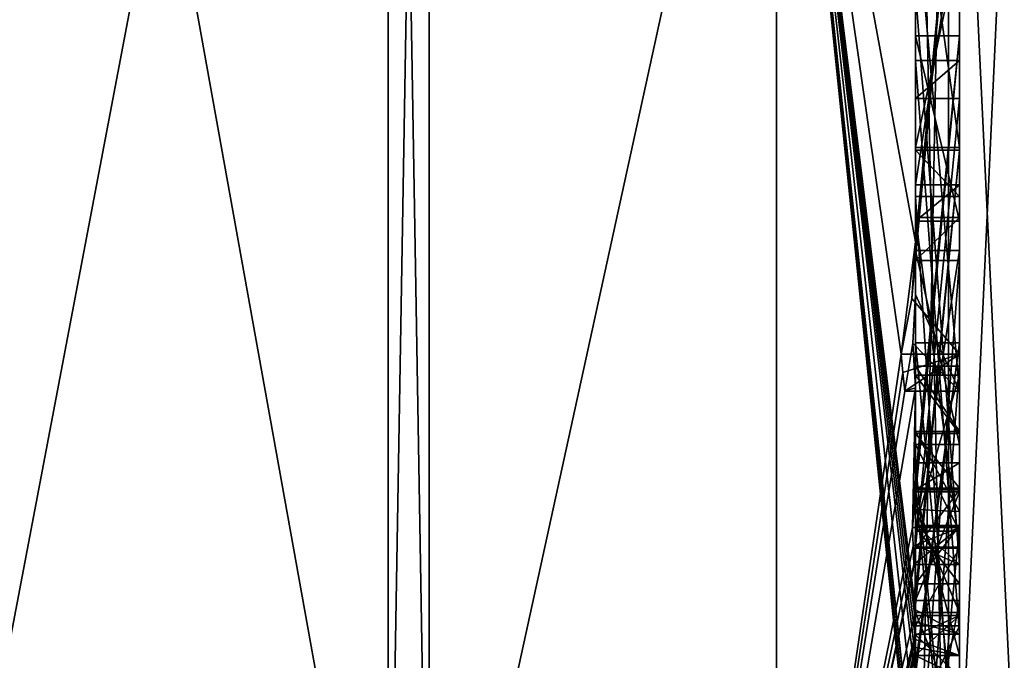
# Model space of a CAD drawing. Extents: x -23 to 470, y -2000 to 0.
# Tile 164 of 172: x 460.34 to 464.8, y -43.9 to -41. Entities that reach past the tile are written whole.
import ezdxf

# ---------------------------------------------------------------- set-up
doc = ezdxf.new("R2010")
doc.units = 0
doc.header["$LTSCALE"] = 64.024212
for name, color, linetype in [('1452', 7, 'CONTINUOUS'), ('1457', 7, 'CONTINUOUS'), ('1458', 7, 'CONTINUOUS'), ('1459', 7, 'CONTINUOUS'), ('1460', 7, 'CONTINUOUS'), ('1465', 7, 'CONTINUOUS'), ('1466', 7, 'CONTINUOUS'), ('1473', 7, 'CONTINUOUS'), ('1474', 7, 'CONTINUOUS'), ('1475', 7, 'CONTINUOUS'), ('1478', 7, 'CONTINUOUS'), ('1479', 7, 'CONTINUOUS'), ('1480', 7, 'CONTINUOUS'), ('1482', 7, 'CONTINUOUS'), ('1483', 7, 'CONTINUOUS'), ('1484', 7, 'CONTINUOUS'), ('1485', 7, 'CONTINUOUS'), ('1486', 7, 'CONTINUOUS'), ('1487', 7, 'CONTINUOUS'), ('1488', 7, 'CONTINUOUS'), ('1489', 7, 'CONTINUOUS'), ('1490', 7, 'CONTINUOUS'), ('1492', 7, 'CONTINUOUS'), ('1493', 7, 'CONTINUOUS'), ('1494', 7, 'CONTINUOUS'), ('1495', 7, 'CONTINUOUS'), ('1496', 7, 'CONTINUOUS'), ('1500', 7, 'CONTINUOUS'), ('1534', 7, 'CONTINUOUS'), ('1535', 7, 'CONTINUOUS'), ('1582', 7, 'CONTINUOUS'), ('1583', 7, 'CONTINUOUS'), ('1584', 7, 'CONTINUOUS'), ('1585', 7, 'CONTINUOUS'), ('1586', 7, 'CONTINUOUS'), ('1591', 7, 'CONTINUOUS'), ('1592', 7, 'CONTINUOUS'), ('1593', 7, 'CONTINUOUS'), ('1594', 7, 'CONTINUOUS'), ('1595', 7, 'CONTINUOUS'), ('1596', 7, 'CONTINUOUS'), ('1597', 7, 'CONTINUOUS'), ('1598', 7, 'CONTINUOUS'), ('1599', 7, 'CONTINUOUS'), ('1600', 7, 'CONTINUOUS'), ('1601', 7, 'CONTINUOUS'), ('1602', 7, 'CONTINUOUS'), ('1603', 7, 'CONTINUOUS'), ('1605', 7, 'CONTINUOUS'), ('1606', 7, 'CONTINUOUS'), ('1607', 7, 'CONTINUOUS'), ('1608', 7, 'CONTINUOUS'), ('1609', 7, 'CONTINUOUS'), ('1610', 7, 'CONTINUOUS'), ('1611', 7, 'CONTINUOUS'), ('1612', 7, 'CONTINUOUS')]:
    doc.layers.add(name, color=color, linetype=linetype)

msp = doc.modelspace()

# ---------------------------------------------------------------- linework, layer by layer
at = {"layer": '1452', "linetype": 'CONTINUOUS'}
for points in [[(464.4, -35.6608, 50.9321), (464.4, -42.0038, 46.5699), (464.4, -37.0392, 48.6813), (464.4, -35.6608, 50.9321)], [(464.4, -37.0392, 48.6813), (464.4, -42.0038, 46.5699), (464.4, -38.471, 47.7638), (464.4, -37.0392, 48.6813)], [(464.4, -41.1824, 22.8326), (464.4, -39.1573, 17.0074), (464.4, -38.471, 18.2362), (464.4, -41.1824, 22.8326)], [(464.4, -41.1824, 22.8326), (464.4, -38.471, 18.2362), (464.4, -46.0213, 31.3138), (464.4, -41.1824, 22.8326)], [(464.4, -43.9233, 38.4201), (464.4, -44.7004, 37.0741), (464.4, -38.471, 47.7638), (464.4, -43.9233, 38.4201)], [(464.4, -38.471, 47.7638), (464.4, -44.7004, 37.0741), (464.4, -46.0213, 34.6862), (464.4, -38.471, 47.7638)], [(464.4, -42.8623, 40.2577), (464.4, -43.9233, 38.4201), (464.4, -38.471, 47.7638), (464.4, -42.8623, 40.2577)], [(464.4, -42.5668, 40.7696), (464.4, -42.8623, 40.2577), (464.4, -38.471, 47.7638), (464.4, -42.5668, 40.7696)], [(464.4, -41.7982, 42.1008), (464.4, -42.5668, 40.7696), (464.4, -38.471, 47.7638), (464.4, -41.7982, 42.1008)], [(464.4, -41.5888, 42.4636), (464.4, -41.7982, 42.1008), (464.4, -38.471, 47.7638), (464.4, -41.5888, 42.4636)], [(464.4, -40.868, 43.712), (464.4, -41.5888, 42.4636), (464.4, -38.471, 47.7638), (464.4, -40.868, 43.712)], [(464.4, -42.0038, 46.5699), (464.4, -39.9144, 45.3636), (464.4, -38.471, 47.7638), (464.4, -42.0038, 46.5699)], [(464.4, -43.6713, 21.3956), (464.4, -39.1573, 17.0074), (464.4, -41.1824, 22.8326), (464.4, -43.6713, 21.3956)], [(464.4, -41.5757, 45.2204), (464.4, -40.6416, 44.1042), (464.4, -40.1409, 44.9714), (464.4, -41.5757, 45.2204)], [(464.4, -40.4525, 45.2864), (464.4, -42.2421, 46.3196), (464.4, -41.745, 45.5097), (464.4, -40.4525, 45.2864)], [(464.4, -43.2856, 45.1078), (464.4, -41.5888, 42.4636), (464.4, -40.868, 43.712), (464.4, -43.2856, 45.1078)], [(464.4, -41.0701, 44.2166), (464.4, -41.9098, 45.2243), (464.4, -42.6649, 45.8527), (464.4, -41.0701, 44.2166)], [(464.4, -43.0722, 45.3725), (464.4, -41.0701, 44.2166), (464.4, -42.6649, 45.8527), (464.4, -43.0722, 45.3725)], [(464.4, -41.3536, 23.129), (464.4, -41.1824, 22.8326), (464.4, -46.0213, 31.3138), (464.4, -41.3536, 23.129)], [(464.4, -43.3864, 21.9554), (464.4, -41.3536, 23.129), (464.4, -41.8936, 24.0644), (464.4, -43.3864, 21.9554)], [(464.4, -41.8936, 24.0644), (464.4, -41.3536, 23.129), (464.4, -46.0213, 31.3138), (464.4, -41.8936, 24.0644)], [(464.4, -43.5981, 44.7025), (464.4, -41.5888, 42.4636), (464.4, -43.4432, 44.9061), (464.4, -43.5981, 44.7025)], [(464.4, -43.4432, 44.9061), (464.4, -41.5888, 42.4636), (464.4, -43.2856, 45.1078), (464.4, -43.4432, 44.9061)], [(464.4, -41.745, 45.5097), (464.4, -42.2421, 46.3196), (464.4, -41.9098, 45.2243), (464.4, -41.745, 45.5097)], [(464.4, -44.8863, 42.752), (464.4, -42.5668, 40.7696), (464.4, -41.7982, 42.1008), (464.4, -44.8863, 42.752)], [(464.4, -42.0881, 24.4014), (464.4, -41.8936, 24.0644), (464.4, -46.0213, 31.3138), (464.4, -42.0881, 24.4014)], [(464.4, -41.9098, 45.2243), (464.4, -42.2421, 46.3196), (464.4, -42.6649, 45.8527), (464.4, -41.9098, 45.2243)], [(464.4, -42.9225, 43.4447), (464.4, -43.3148, 42.7653), (464.4, -42.0428, 42.4851), (464.4, -42.9225, 43.4447)], [(464.4, -44.6844, 22.9024), (464.4, -42.0881, 24.4014), (464.4, -42.8713, 25.1498), (464.4, -44.6844, 22.9024)], [(464.4, -42.8713, 25.1498), (464.4, -42.0881, 24.4014), (464.4, -42.608, 25.3018), (464.4, -42.8713, 25.1498)], [(464.4, -42.608, 25.3018), (464.4, -42.0881, 24.4014), (464.4, -46.0213, 31.3138), (464.4, -42.608, 25.3018)], [(464.4, -43.9214, 21.7412), (464.4, -42.4607, 23.7837), (464.4, -44.4993, 22.6066), (464.4, -43.9214, 21.7412)], [(464.4, -45.158, 42.2656), (464.4, -42.5668, 40.7696), (464.4, -45.024, 42.5097), (464.4, -45.158, 42.2656)], [(464.4, -45.024, 42.5097), (464.4, -42.5668, 40.7696), (464.4, -44.8863, 42.752), (464.4, -45.024, 42.5097)], [(464.4, -43.2894, 26.4821), (464.4, -42.608, 25.3018), (464.4, -46.0213, 31.3138), (464.4, -43.2894, 26.4821)], [(464.4, -43.2164, 39.8471), (464.4, -43.9233, 38.4201), (464.4, -42.8623, 40.2577), (464.4, -43.2164, 39.8471)], [(464.4, -43.1201, 25.5806), (464.4, -44.6844, 22.9024), (464.4, -42.8713, 25.1498), (464.4, -43.1201, 25.5806)], [(464.4, -43.0044, 40.6196), (464.4, -45.0759, 41.8156), (464.4, -43.1278, 40.406), (464.4, -43.0044, 40.6196)], [(464.4, -44.9428, 23.9538), (464.4, -44.6844, 22.9024), (464.4, -43.1201, 25.5806), (464.4, -44.9428, 23.9538)], [(464.4, -45.1915, 24.3847), (464.4, -44.9428, 23.9538), (464.4, -43.1201, 25.5806), (464.4, -45.1915, 24.3847)], [(464.4, -43.1278, 40.406), (464.4, -45.0759, 41.8156), (464.4, -43.3925, 40.1131), (464.4, -43.1278, 40.406)], [(464.4, -43.1358, 43.6833), (464.4, -43.8058, 44.4205), (464.4, -43.6281, 42.8308), (464.4, -43.1358, 43.6833)], [(464.4, -43.6825, 39.6419), (464.4, -43.9233, 38.4201), (464.4, -43.2164, 39.8471), (464.4, -43.6825, 39.6419)], [(464.4, -43.5527, 26.33), (464.4, -43.2894, 26.4821), (464.4, -46.0213, 31.3138), (464.4, -43.5527, 26.33)], [(464.4, -43.2944, 25.8826), (464.4, -43.5527, 26.33), (464.4, -45.3659, 24.6866), (464.4, -43.2944, 25.8826)], [(464.4, -43.3925, 40.1131), (464.4, -45.0759, 41.8156), (464.4, -43.7428, 39.9829), (464.4, -43.3925, 40.1131)], [(464.4, -45.3659, 24.6866), (464.4, -43.5527, 26.33), (464.4, -46.0213, 31.3138), (464.4, -45.3659, 24.6866)], [(464.4, -43.6281, 42.8308), (464.4, -43.8058, 44.4205), (464.4, -44.2671, 43.7532), (464.4, -43.6281, 42.8308)], [(464.4, -44.7017, 43.0683), (464.4, -43.6281, 42.8308), (464.4, -44.2671, 43.7532), (464.4, -44.7017, 43.0683)], [(464.4, -44.2139, 39.6461), (464.4, -43.9233, 38.4201), (464.4, -43.6825, 39.6419), (464.4, -44.2139, 39.6461)], [(464.4, -43.7428, 39.9829), (464.4, -45.0759, 41.8156), (464.4, -44.1618, 40.0093), (464.4, -43.7428, 39.9829)]]:
    msp.add_3dface(points, dxfattribs=at)
at = {"layer": '1457', "linetype": 'CONTINUOUS'}
for points in [[(462.1949, -45.7843, 45.921), (463.7698, -38.5797, 51.3246), (462.1949, -34.793, 53.9066), (462.1949, -45.7843, 45.921)], [(464.4, -42.0038, 46.5699), (464.4, -35.6608, 50.9321), (463.7698, -38.5797, 51.3246), (464.4, -42.0038, 46.5699)], [(463.7698, -46.3246, 43.5797), (463.7698, -38.5797, 51.3246), (462.1949, -45.7843, 45.921), (463.7698, -46.3246, 43.5797)], [(464.3341, -42.5125, 46.8636), (464.4, -42.0038, 46.5699), (463.7698, -38.5797, 51.3246), (464.3341, -42.5125, 46.8636)], [(463.7698, -46.3246, 43.5797), (464.3341, -42.5125, 46.8636), (463.7698, -38.5797, 51.3246), (463.7698, -46.3246, 43.5797)], [(464.3834, -42.2602, 46.718), (464.4, -42.0038, 46.5699), (464.3341, -42.5125, 46.8636), (464.3834, -42.2602, 46.718)], [(464.4, -42.6649, 45.8527), (464.4, -42.2421, 46.3196), (464.3877, -42.4626, 46.4469), (464.4, -42.6649, 45.8527)], [(464.3508, -42.6805, 46.5727), (464.4, -42.6649, 45.8527), (464.3877, -42.4626, 46.4469), (464.3508, -42.6805, 46.5727)], [(464.3429, -42.5961, 46.7189), (464.3341, -42.5125, 46.8636), (463.7698, -46.3246, 43.5797), (464.3429, -42.5961, 46.7189)], [(464.3508, -42.6805, 46.5727), (464.3429, -42.5961, 46.7189), (463.7698, -46.3246, 43.5797), (464.3508, -42.6805, 46.5727)], [(464.4, -42.6649, 45.8527), (464.3508, -42.6805, 46.5727), (463.7698, -46.3246, 43.5797), (464.4, -42.6649, 45.8527)], [(464.3867, -43.2981, 45.5029), (464.4, -42.6649, 45.8527), (463.7698, -46.3246, 43.5797), (464.3867, -43.2981, 45.5029)], [(464.4, -43.0722, 45.3725), (464.4, -42.6649, 45.8527), (464.3867, -43.2981, 45.5029), (464.4, -43.0722, 45.3725)], [(464.3967, -43.1853, 45.4378), (464.4, -43.0722, 45.3725), (464.3867, -43.2981, 45.5029), (464.3967, -43.1853, 45.4378)], [(464.3893, -43.3819, 45.3577), (464.3867, -43.2981, 45.5029), (463.7698, -46.3246, 43.5797), (464.3893, -43.3819, 45.3577)], [(464.4, -43.4432, 44.9061), (464.4, -43.2856, 45.1078), (464.3979, -43.376, 45.1599), (464.4, -43.4432, 44.9061)], [(464.3915, -43.4661, 45.212), (464.3893, -43.3819, 45.3577), (463.7698, -46.3246, 43.5797), (464.3915, -43.4661, 45.212)], [(464.3915, -43.4661, 45.212), (464.4, -43.4432, 44.9061), (464.3979, -43.376, 45.1599), (464.3915, -43.4661, 45.212)], [(464.4, -43.4432, 44.9061), (464.3915, -43.4661, 45.212), (463.7698, -46.3246, 43.5797), (464.4, -43.4432, 44.9061)], [(464.3958, -43.6968, 44.8124), (464.4, -43.4432, 44.9061), (463.7698, -46.3246, 43.5797), (464.3958, -43.6968, 44.8124)], [(464.3989, -43.6475, 44.7575), (464.4, -43.4432, 44.9061), (464.3958, -43.6968, 44.8124), (464.3989, -43.6475, 44.7575)], [(464.4, -43.5981, 44.7025), (464.4, -43.4432, 44.9061), (464.3989, -43.6475, 44.7575), (464.4, -43.5981, 44.7025)], [(464.3969, -43.787, 44.656), (464.3958, -43.6968, 44.8124), (463.7698, -46.3246, 43.5797), (464.3969, -43.787, 44.656)], [(464.3978, -43.8775, 44.4994), (464.3969, -43.787, 44.656), (463.7698, -46.3246, 43.5797), (464.3978, -43.8775, 44.4994)], [(464.4, -44.2671, 43.7532), (464.4, -43.8058, 44.4205), (463.7698, -46.3246, 43.5797), (464.4, -44.2671, 43.7532)], [(464.4, -43.8058, 44.4205), (464.3995, -43.8416, 44.46), (463.7698, -46.3246, 43.5797), (464.4, -43.8058, 44.4205)], [(464.3995, -43.8416, 44.46), (464.3978, -43.8775, 44.4994), (463.7698, -46.3246, 43.5797), (464.3995, -43.8416, 44.46)]]:
    msp.add_3dface(points, dxfattribs=at)
at = {"layer": '1458', "linetype": 'CONTINUOUS'}
for points in [[(462.1949, -34.793, 12.0934), (463.7698, -38.5797, 14.6754), (462.1949, -45.7843, 20.079), (462.1949, -34.793, 12.0934)], [(463.7698, -38.5797, 14.6754), (463.7698, -46.3246, 22.4203), (462.1949, -45.7843, 20.079), (463.7698, -38.5797, 14.6754)], [(464.4, -44.2162, 22.1702), (464.4, -44.4993, 22.6066), (463.7698, -38.5797, 14.6754), (464.4, -44.2162, 22.1702)], [(464.4, -44.2162, 22.1702), (463.7698, -38.5797, 14.6754), (464.3985, -43.974, 21.6677), (464.4, -44.2162, 22.1702)], [(464.4, -39.1573, 17.0074), (464.4, -43.6713, 21.3956), (463.7698, -38.5797, 14.6754), (464.4, -39.1573, 17.0074)], [(463.7698, -38.5797, 14.6754), (464.4, -43.6713, 21.3956), (464.3992, -43.7259, 21.3641), (463.7698, -38.5797, 14.6754)], [(463.7698, -38.5797, 14.6754), (464.4, -44.6844, 22.9024), (463.7698, -46.3246, 22.4203), (463.7698, -38.5797, 14.6754)], [(464.4, -44.6844, 22.9024), (463.7698, -38.5797, 14.6754), (464.4, -44.599, 22.7504), (464.4, -44.6844, 22.9024)], [(464.4, -44.599, 22.7504), (463.7698, -38.5797, 14.6754), (464.4, -44.5119, 22.5994), (464.4, -44.599, 22.7504)], [(464.4, -44.5119, 22.5994), (463.7698, -38.5797, 14.6754), (464.4, -44.4993, 22.6066), (464.4, -44.5119, 22.5994)], [(464.3985, -43.974, 21.6677), (463.7698, -38.5797, 14.6754), (464.3978, -43.8771, 21.5), (464.3985, -43.974, 21.6677)], [(464.3978, -43.8771, 21.5), (463.7698, -38.5797, 14.6754), (464.3969, -43.7805, 21.3326), (464.3978, -43.8771, 21.5)], [(464.3969, -43.7805, 21.3326), (463.7698, -38.5797, 14.6754), (464.3992, -43.7259, 21.3641), (464.3969, -43.7805, 21.3326)]]:
    msp.add_3dface(points, dxfattribs=at)
at = {"layer": '1459', "linetype": 'CONTINUOUS'}
for points in [[(460, -45.3483, 20.3954), (460, -34.6274, 12.6059), (462.0094, -45.7739, 20.0865), (460, -45.3483, 20.3954)], [(462.0094, -45.7739, 20.0865), (460, -34.6274, 12.6059), (462.0094, -34.789, 12.1055), (462.0094, -45.7739, 20.0865)]]:
    msp.add_3dface(points, dxfattribs=at)
at = {"layer": '1460', "linetype": 'CONTINUOUS'}
for points in [[(460, -34.6274, 53.3941), (460, -45.3483, 45.6046), (462.0094, -34.789, 53.8945), (460, -34.6274, 53.3941)], [(462.0094, -34.789, 53.8945), (460, -45.3483, 45.6046), (462.0094, -45.7739, 45.9135), (462.0094, -34.789, 53.8945)]]:
    msp.add_3dface(points, dxfattribs=at)
at = {"layer": '1465', "linetype": 'CONTINUOUS'}
for points in [[(462.1949, -34.793, 53.9066), (462.0094, -34.789, 53.8945), (462.0094, -45.7739, 45.9135), (462.1949, -34.793, 53.9066)], [(462.1949, -45.7843, 45.921), (462.1949, -34.793, 53.9066), (462.0094, -45.7739, 45.9135), (462.1949, -45.7843, 45.921)]]:
    msp.add_3dface(points, dxfattribs=at)
at = {"layer": '1466', "linetype": 'CONTINUOUS'}
for points in [[(462.1949, -34.793, 12.0934), (462.1949, -45.7843, 20.079), (462.0094, -34.789, 12.1055), (462.1949, -34.793, 12.0934)], [(462.1949, -45.7843, 20.079), (462.0094, -45.7739, 20.0865), (462.0094, -34.789, 12.1055), (462.1949, -45.7843, 20.079)]]:
    msp.add_3dface(points, dxfattribs=at)
at = {"layer": '1473', "linetype": 'CONTINUOUS'}
for points in [[(464.6, -43.7805, 21.3326), (464.6, -41.1824, 22.8326), (464.6, -41.3536, 23.129), (464.6, -43.7805, 21.3326)], [(464.6, -43.3864, 21.9554), (464.6, -43.7805, 21.3326), (464.6, -41.3536, 23.129), (464.6, -43.3864, 21.9554)], [(464.6, -42.4607, 23.7837), (464.6, -43.974, 21.6677), (464.6, -41.8936, 24.0644), (464.6, -42.4607, 23.7837)], [(464.6, -41.8936, 24.0644), (464.6, -43.974, 21.6677), (464.6, -43.3864, 21.9554), (464.6, -41.8936, 24.0644)], [(464.6, -42.0881, 24.4014), (464.6, -42.4607, 23.7837), (464.6, -41.8936, 24.0644), (464.6, -42.0881, 24.4014)], [(464.6, -44.5119, 22.5994), (464.6, -42.4607, 23.7837), (464.6, -42.0881, 24.4014), (464.6, -44.5119, 22.5994)], [(464.6, -44.6862, 22.9014), (464.6, -44.5119, 22.5994), (464.6, -42.0881, 24.4014), (464.6, -44.6862, 22.9014)], [(464.6, -42.608, 25.3018), (464.6, -43.2894, 26.4821), (464.6, -42.8713, 25.1498), (464.6, -42.608, 25.3018)], [(464.6, -42.8713, 25.1498), (464.6, -43.2894, 26.4821), (464.6, -43.1201, 25.5806), (464.6, -42.8713, 25.1498)], [(464.6, -43.2894, 26.4821), (464.6, -43.2944, 25.8826), (464.6, -43.1201, 25.5806), (464.6, -43.2894, 26.4821)], [(464.6, -43.1201, 25.5806), (464.6, -43.2944, 25.8826), (464.6, -45.1915, 24.3847), (464.6, -43.1201, 25.5806)], [(464.6, -43.5527, 26.33), (464.6, -43.2944, 25.8826), (464.6, -43.2894, 26.4821), (464.6, -43.5527, 26.33)], [(464.6, -43.2944, 25.8826), (464.6, -45.3659, 24.6866), (464.6, -45.1915, 24.3847), (464.6, -43.2944, 25.8826)], [(464.6, -43.974, 21.6677), (464.6, -43.7805, 21.3326), (464.6, -43.3864, 21.9554), (464.6, -43.974, 21.6677)]]:
    msp.add_3dface(points, dxfattribs=at)
at = {"layer": '1474', "linetype": 'CONTINUOUS'}
for points in [[(464.4, -43.1201, 25.5806), (464.4, -42.8713, 25.1498), (464.6, -43.1201, 25.5806), (464.4, -43.1201, 25.5806)], [(464.4, -42.8713, 25.1498), (464.6, -42.8713, 25.1498), (464.6, -43.1201, 25.5806), (464.4, -42.8713, 25.1498)]]:
    msp.add_3dface(points, dxfattribs=at)
at = {"layer": '1475', "linetype": 'CONTINUOUS'}
for points in [[(464.4, -45.1915, 24.3847), (464.4, -43.1201, 25.5806), (464.6, -45.1915, 24.3847), (464.4, -45.1915, 24.3847)], [(464.4, -43.1201, 25.5806), (464.6, -43.1201, 25.5806), (464.6, -45.1915, 24.3847), (464.4, -43.1201, 25.5806)]]:
    msp.add_3dface(points, dxfattribs=at)
at = {"layer": '1478', "linetype": 'CONTINUOUS'}
for points in [[(464.3978, -43.8771, 21.5), (464.3969, -43.7805, 21.3326), (464.6, -43.974, 21.6677), (464.3978, -43.8771, 21.5)], [(464.3969, -43.7805, 21.3326), (464.6, -43.7805, 21.3326), (464.6, -43.974, 21.6677), (464.3969, -43.7805, 21.3326)], [(464.3985, -43.974, 21.6677), (464.3978, -43.8771, 21.5), (464.6, -43.974, 21.6677), (464.3985, -43.974, 21.6677)]]:
    msp.add_3dface(points, dxfattribs=at)
at = {"layer": '1479', "linetype": 'CONTINUOUS'}
for points in [[(464.3996, -43.9477, 21.7045), (464.3985, -43.974, 21.6677), (464.6, -42.4607, 23.7837), (464.3996, -43.9477, 21.7045)], [(464.3985, -43.974, 21.6677), (464.6, -43.974, 21.6677), (464.6, -42.4607, 23.7837), (464.3985, -43.974, 21.6677)], [(464.4, -43.9214, 21.7412), (464.3996, -43.9477, 21.7045), (464.6, -42.4607, 23.7837), (464.4, -43.9214, 21.7412)], [(464.4, -42.4607, 23.7837), (464.4, -43.9214, 21.7412), (464.6, -42.4607, 23.7837), (464.4, -42.4607, 23.7837)]]:
    msp.add_3dface(points, dxfattribs=at)
at = {"layer": '1480', "linetype": 'CONTINUOUS'}
for points in [[(464.4, -44.4993, 22.6066), (464.4, -42.4607, 23.7837), (464.6, -44.5119, 22.5994), (464.4, -44.4993, 22.6066)], [(464.4, -42.4607, 23.7837), (464.6, -42.4607, 23.7837), (464.6, -44.5119, 22.5994), (464.4, -42.4607, 23.7837)]]:
    msp.add_3dface(points, dxfattribs=at)
at = {"layer": '1482', "linetype": 'CONTINUOUS'}
for points in [[(464.4, -42.0881, 24.4014), (464.4, -44.6844, 22.9024), (464.6, -42.0881, 24.4014), (464.4, -42.0881, 24.4014)], [(464.4, -44.6844, 22.9024), (464.6, -44.6862, 22.9014), (464.6, -42.0881, 24.4014), (464.4, -44.6844, 22.9024)]]:
    msp.add_3dface(points, dxfattribs=at)
at = {"layer": '1483', "linetype": 'CONTINUOUS'}
for points in [[(464.4, -41.8936, 24.0644), (464.4, -42.0881, 24.4014), (464.6, -41.8936, 24.0644), (464.4, -41.8936, 24.0644)], [(464.4, -42.0881, 24.4014), (464.6, -42.0881, 24.4014), (464.6, -41.8936, 24.0644), (464.4, -42.0881, 24.4014)]]:
    msp.add_3dface(points, dxfattribs=at)
at = {"layer": '1484', "linetype": 'CONTINUOUS'}
for points in [[(464.4, -43.3864, 21.9554), (464.4, -41.8936, 24.0644), (464.6, -43.3864, 21.9554), (464.4, -43.3864, 21.9554)], [(464.4, -41.8936, 24.0644), (464.6, -41.8936, 24.0644), (464.6, -43.3864, 21.9554), (464.4, -41.8936, 24.0644)]]:
    msp.add_3dface(points, dxfattribs=at)
at = {"layer": '1485', "linetype": 'CONTINUOUS'}
for points in [[(464.4, -41.3536, 23.129), (464.4, -43.3864, 21.9554), (464.6, -41.3536, 23.129), (464.4, -41.3536, 23.129)], [(464.4, -43.3864, 21.9554), (464.6, -43.3864, 21.9554), (464.6, -41.3536, 23.129), (464.4, -43.3864, 21.9554)]]:
    msp.add_3dface(points, dxfattribs=at)
at = {"layer": '1486', "linetype": 'CONTINUOUS'}
for points in [[(464.4, -41.1824, 22.8326), (464.4, -41.3536, 23.129), (464.6, -41.1824, 22.8326), (464.4, -41.1824, 22.8326)], [(464.6, -41.1824, 22.8326), (464.4, -41.3536, 23.129), (464.6, -41.3536, 23.129), (464.6, -41.1824, 22.8326)]]:
    msp.add_3dface(points, dxfattribs=at)
at = {"layer": '1487', "linetype": 'CONTINUOUS'}
for points in [[(464.4, -43.6713, 21.3956), (464.4, -41.1824, 22.8326), (464.6, -43.7805, 21.3326), (464.4, -43.6713, 21.3956)], [(464.4, -41.1824, 22.8326), (464.6, -41.1824, 22.8326), (464.6, -43.7805, 21.3326), (464.4, -41.1824, 22.8326)], [(464.3992, -43.7259, 21.3641), (464.4, -43.6713, 21.3956), (464.6, -43.7805, 21.3326), (464.3992, -43.7259, 21.3641)], [(464.3969, -43.7805, 21.3326), (464.3992, -43.7259, 21.3641), (464.6, -43.7805, 21.3326), (464.3969, -43.7805, 21.3326)]]:
    msp.add_3dface(points, dxfattribs=at)
at = {"layer": '1488', "linetype": 'CONTINUOUS'}
for points in [[(464.6, -42.6805, 46.5727), (464.6, -40.4525, 45.2864), (464.6, -39.9144, 45.3636), (464.6, -42.6805, 46.5727)], [(464.6, -42.5125, 46.8636), (464.6, -42.6805, 46.5727), (464.6, -39.9144, 45.3636), (464.6, -42.5125, 46.8636)], [(464.6, -40.4525, 45.2864), (464.6, -41.745, 45.5097), (464.6, -40.1409, 44.9714), (464.6, -40.4525, 45.2864)], [(464.6, -40.1409, 44.9714), (464.6, -41.745, 45.5097), (464.6, -41.5757, 45.2204), (464.6, -40.1409, 44.9714)], [(464.6, -41.0701, 44.2166), (464.6, -40.868, 43.712), (464.6, -40.6416, 44.1042), (464.6, -41.0701, 44.2166)], [(464.6, -41.9098, 45.2243), (464.6, -41.0701, 44.2166), (464.6, -40.6416, 44.1042), (464.6, -41.9098, 45.2243)], [(464.6, -41.5757, 45.2204), (464.6, -41.9098, 45.2243), (464.6, -40.6416, 44.1042), (464.6, -41.5757, 45.2204)], [(464.6, -43.4661, 45.212), (464.6, -40.868, 43.712), (464.6, -41.0701, 44.2166), (464.6, -43.4661, 45.212)], [(464.6, -43.2981, 45.5029), (464.6, -43.4661, 45.212), (464.6, -41.0701, 44.2166), (464.6, -43.2981, 45.5029)], [(464.6, -41.745, 45.5097), (464.6, -41.9098, 45.2243), (464.6, -41.5757, 45.2204), (464.6, -41.745, 45.5097)], [(464.6, -41.7982, 42.1008), (464.6, -41.5888, 42.4636), (464.6, -42.0428, 42.4851), (464.6, -41.7982, 42.1008)], [(464.6, -41.5888, 42.4636), (464.6, -43.6968, 44.8124), (464.6, -42.9225, 43.4447), (464.6, -41.5888, 42.4636)], [(464.6, -42.0428, 42.4851), (464.6, -41.5888, 42.4636), (464.6, -42.9225, 43.4447), (464.6, -42.0428, 42.4851)], [(464.6, -44.8863, 42.752), (464.6, -41.7982, 42.1008), (464.6, -44.7035, 43.0687), (464.6, -44.8863, 42.752)], [(464.6, -44.7035, 43.0687), (464.6, -41.7982, 42.1008), (464.6, -43.6281, 42.8308), (464.6, -44.7035, 43.0687)], [(464.6, -43.6281, 42.8308), (464.6, -41.7982, 42.1008), (464.6, -43.3148, 42.7653), (464.6, -43.6281, 42.8308)], [(464.6, -43.3148, 42.7653), (464.6, -41.7982, 42.1008), (464.6, -42.0428, 42.4851), (464.6, -43.3148, 42.7653)], [(464.6, -42.5668, 40.7696), (464.6, -45.1649, 42.2696), (464.6, -45.0759, 41.8156), (464.6, -42.5668, 40.7696)], [(464.6, -42.8623, 40.2577), (464.6, -42.5668, 40.7696), (464.6, -43.0044, 40.6196), (464.6, -42.8623, 40.2577)], [(464.6, -42.5668, 40.7696), (464.6, -45.0759, 41.8156), (464.6, -43.0044, 40.6196), (464.6, -42.5668, 40.7696)], [(464.6, -43.2248, 39.8404), (464.6, -42.8623, 40.2577), (464.6, -43.3909, 40.1138), (464.6, -43.2248, 39.8404)], [(464.6, -43.3909, 40.1138), (464.6, -42.8623, 40.2577), (464.6, -43.1278, 40.406), (464.6, -43.3909, 40.1138)], [(464.6, -43.1278, 40.406), (464.6, -42.8623, 40.2577), (464.6, -43.0044, 40.6196), (464.6, -43.1278, 40.406)], [(464.6, -43.1358, 43.6833), (464.6, -43.6281, 42.8308), (464.6, -42.9225, 43.4447), (464.6, -43.1358, 43.6833)], [(464.6, -43.6281, 42.8308), (464.6, -43.3148, 42.7653), (464.6, -42.9225, 43.4447), (464.6, -43.6281, 42.8308)], [(464.6, -43.6968, 44.8124), (464.6, -43.1358, 43.6833), (464.6, -42.9225, 43.4447), (464.6, -43.6968, 44.8124)], [(464.6, -43.8775, 44.4994), (464.6, -43.1358, 43.6833), (464.6, -43.6968, 44.8124), (464.6, -43.8775, 44.4994)], [(464.6, -43.6825, 39.6419), (464.6, -43.2248, 39.8404), (464.6, -44.1316, 40.0018), (464.6, -43.6825, 39.6419)], [(464.6, -44.1316, 40.0018), (464.6, -43.2248, 39.8404), (464.6, -43.7428, 39.9829), (464.6, -44.1316, 40.0018)], [(464.6, -43.7428, 39.9829), (464.6, -43.2248, 39.8404), (464.6, -43.3909, 40.1138), (464.6, -43.7428, 39.9829)], [(464.6, -44.1869, 39.6399), (464.6, -43.6825, 39.6419), (464.6, -45.346, 40.3126), (464.6, -44.1869, 39.6399)], [(464.6, -45.346, 40.3126), (464.6, -43.6825, 39.6419), (464.6, -45.5904, 40.7501), (464.6, -45.346, 40.3126)], [(464.6, -45.5904, 40.7501), (464.6, -43.6825, 39.6419), (464.6, -44.6269, 40.2036), (464.6, -45.5904, 40.7501)], [(464.6, -44.6269, 40.2036), (464.6, -43.6825, 39.6419), (464.6, -44.1316, 40.0018), (464.6, -44.6269, 40.2036)]]:
    msp.add_3dface(points, dxfattribs=at)
at = {"layer": '1489', "linetype": 'CONTINUOUS'}
for points in [[(464.4, -41.5757, 45.2204), (464.4, -40.1409, 44.9714), (464.6, -41.5757, 45.2204), (464.4, -41.5757, 45.2204)], [(464.4, -40.1409, 44.9714), (464.6, -40.1409, 44.9714), (464.6, -41.5757, 45.2204), (464.4, -40.1409, 44.9714)]]:
    msp.add_3dface(points, dxfattribs=at)
at = {"layer": '1490', "linetype": 'CONTINUOUS'}
for points in [[(464.4, -40.6416, 44.1042), (464.4, -41.5757, 45.2204), (464.6, -40.6416, 44.1042), (464.4, -40.6416, 44.1042)], [(464.4, -41.5757, 45.2204), (464.6, -41.5757, 45.2204), (464.6, -40.6416, 44.1042), (464.4, -41.5757, 45.2204)]]:
    msp.add_3dface(points, dxfattribs=at)
at = {"layer": '1492', "linetype": 'CONTINUOUS'}
for points in [[(464.4, -43.2856, 45.1078), (464.4, -40.868, 43.712), (464.6, -43.4661, 45.212), (464.4, -43.2856, 45.1078)], [(464.4, -40.868, 43.712), (464.6, -40.868, 43.712), (464.6, -43.4661, 45.212), (464.4, -40.868, 43.712)], [(464.3979, -43.376, 45.1599), (464.4, -43.2856, 45.1078), (464.6, -43.4661, 45.212), (464.3979, -43.376, 45.1599)], [(464.3915, -43.4661, 45.212), (464.3979, -43.376, 45.1599), (464.6, -43.4661, 45.212), (464.3915, -43.4661, 45.212)]]:
    msp.add_3dface(points, dxfattribs=at)
at = {"layer": '1493', "linetype": 'CONTINUOUS'}
for points in [[(464.4, -41.7982, 42.1008), (464.4, -41.5888, 42.4636), (464.6, -41.7982, 42.1008), (464.4, -41.7982, 42.1008)], [(464.6, -41.7982, 42.1008), (464.4, -41.5888, 42.4636), (464.6, -41.5888, 42.4636), (464.6, -41.7982, 42.1008)]]:
    msp.add_3dface(points, dxfattribs=at)
at = {"layer": '1494', "linetype": 'CONTINUOUS'}
for points in [[(464.4, -44.8863, 42.752), (464.4, -41.7982, 42.1008), (464.6, -44.8863, 42.752), (464.4, -44.8863, 42.752)], [(464.4, -41.7982, 42.1008), (464.6, -41.7982, 42.1008), (464.6, -44.8863, 42.752), (464.4, -41.7982, 42.1008)]]:
    msp.add_3dface(points, dxfattribs=at)
at = {"layer": '1495', "linetype": 'CONTINUOUS'}
for points in [[(464.4, -43.2164, 39.8471), (464.4, -42.8623, 40.2577), (464.6, -43.2248, 39.8404), (464.4, -43.2164, 39.8471)], [(464.4, -42.8623, 40.2577), (464.6, -42.8623, 40.2577), (464.6, -43.2248, 39.8404), (464.4, -42.8623, 40.2577)], [(464.4, -43.6825, 39.6419), (464.4, -43.2164, 39.8471), (464.6, -43.6825, 39.6419), (464.4, -43.6825, 39.6419)], [(464.4, -43.2164, 39.8471), (464.6, -43.2248, 39.8404), (464.6, -43.6825, 39.6419), (464.4, -43.2164, 39.8471)]]:
    msp.add_3dface(points, dxfattribs=at)
at = {"layer": '1496', "linetype": 'CONTINUOUS'}
for points in [[(464.4, -44.2139, 39.6461), (464.4, -43.6825, 39.6419), (464.6, -44.1869, 39.6399), (464.4, -44.2139, 39.6461)], [(464.4, -43.6825, 39.6419), (464.6, -43.6825, 39.6419), (464.6, -44.1869, 39.6399), (464.4, -43.6825, 39.6419)]]:
    msp.add_3dface(points, dxfattribs=at)
at = {"layer": '1500', "linetype": 'CONTINUOUS'}
for points in [[(464.4, -42.5668, 40.7696), (464.4, -45.158, 42.2656), (464.6, -42.5668, 40.7696), (464.4, -42.5668, 40.7696)], [(464.4, -45.158, 42.2656), (464.4, -45.1649, 42.2696), (464.6, -42.5668, 40.7696), (464.4, -45.158, 42.2656)], [(464.4, -45.1649, 42.2696), (464.6, -45.1649, 42.2696), (464.6, -42.5668, 40.7696), (464.4, -45.1649, 42.2696)]]:
    msp.add_3dface(points, dxfattribs=at)
at = {"layer": '1534', "linetype": 'CONTINUOUS'}
for points in [[(464.9, -45.5332, 34.5315), (464.9, -38.093, 47.4185), (464.549, -38.2017, 47.518), (464.9, -45.5332, 34.5315)], [(464.4, -38.471, 47.7638), (464.549, -45.6738, 34.5759), (464.549, -38.2017, 47.518), (464.4, -38.471, 47.7638)], [(464.549, -45.6738, 34.5759), (464.9, -45.5332, 34.5315), (464.549, -38.2017, 47.518), (464.549, -45.6738, 34.5759)], [(464.4, -38.471, 47.7638), (464.4, -46.0213, 34.6862), (464.549, -45.6738, 34.5759), (464.4, -38.471, 47.7638)]]:
    msp.add_3dface(points, dxfattribs=at)
at = {"layer": '1535', "linetype": 'CONTINUOUS'}
for points in [[(464.9, -38.093, 18.5815), (464.9, -45.5332, 31.4685), (464.549, -45.6738, 31.4241), (464.9, -38.093, 18.5815)], [(464.549, -38.2017, 18.482), (464.9, -38.093, 18.5815), (464.549, -45.6738, 31.4241), (464.549, -38.2017, 18.482)], [(464.4, -46.0213, 31.3138), (464.4, -38.471, 18.2362), (464.549, -38.2017, 18.482), (464.4, -46.0213, 31.3138)], [(464.4, -46.0213, 31.3138), (464.549, -38.2017, 18.482), (464.549, -45.6738, 31.4241), (464.4, -46.0213, 31.3138)]]:
    msp.add_3dface(points, dxfattribs=at)
at = {"layer": '1582', "linetype": 'CONTINUOUS'}
for points in [[(464.4, -42.8713, 25.1498), (464.4, -42.608, 25.3018), (464.6, -42.8713, 25.1498), (464.4, -42.8713, 25.1498)], [(464.4, -42.608, 25.3018), (464.6, -42.608, 25.3018), (464.6, -42.8713, 25.1498), (464.4, -42.608, 25.3018)]]:
    msp.add_3dface(points, dxfattribs=at)
at = {"layer": '1583', "linetype": 'CONTINUOUS'}
for points in [[(464.4, -42.608, 25.3018), (464.4, -43.2894, 26.4821), (464.6, -42.608, 25.3018), (464.4, -42.608, 25.3018)], [(464.4, -43.2894, 26.4821), (464.6, -43.2894, 26.4821), (464.6, -42.608, 25.3018), (464.4, -43.2894, 26.4821)]]:
    msp.add_3dface(points, dxfattribs=at)
at = {"layer": '1584', "linetype": 'CONTINUOUS'}
for points in [[(464.4, -43.2894, 26.4821), (464.4, -43.5527, 26.33), (464.6, -43.2894, 26.4821), (464.4, -43.2894, 26.4821)], [(464.4, -43.5527, 26.33), (464.6, -43.5527, 26.33), (464.6, -43.2894, 26.4821), (464.4, -43.5527, 26.33)]]:
    msp.add_3dface(points, dxfattribs=at)
at = {"layer": '1585', "linetype": 'CONTINUOUS'}
for points in [[(464.4, -43.5527, 26.33), (464.4, -43.2944, 25.8826), (464.6, -43.5527, 26.33), (464.4, -43.5527, 26.33)], [(464.4, -43.2944, 25.8826), (464.6, -43.2944, 25.8826), (464.6, -43.5527, 26.33), (464.4, -43.2944, 25.8826)]]:
    msp.add_3dface(points, dxfattribs=at)
at = {"layer": '1586', "linetype": 'CONTINUOUS'}
for points in [[(464.4, -43.2944, 25.8826), (464.4, -45.3659, 24.6866), (464.6, -43.2944, 25.8826), (464.4, -43.2944, 25.8826)], [(464.4, -45.3659, 24.6866), (464.6, -45.3659, 24.6866), (464.6, -43.2944, 25.8826), (464.4, -45.3659, 24.6866)]]:
    msp.add_3dface(points, dxfattribs=at)
at = {"layer": '1591', "linetype": 'CONTINUOUS'}
for points in [[(464.4, -42.0038, 46.5699), (464.3834, -42.2602, 46.718), (464.6, -39.9144, 45.3636), (464.4, -42.0038, 46.5699)], [(464.3834, -42.2602, 46.718), (464.6, -42.5125, 46.8636), (464.6, -39.9144, 45.3636), (464.3834, -42.2602, 46.718)], [(464.4, -39.9144, 45.3636), (464.4, -42.0038, 46.5699), (464.6, -39.9144, 45.3636), (464.4, -39.9144, 45.3636)], [(464.3834, -42.2602, 46.718), (464.3341, -42.5125, 46.8636), (464.6, -42.5125, 46.8636), (464.3834, -42.2602, 46.718)]]:
    msp.add_3dface(points, dxfattribs=at)
at = {"layer": '1592', "linetype": 'CONTINUOUS'}
for points in [[(464.3341, -42.5125, 46.8636), (464.3429, -42.5961, 46.7189), (464.6, -42.5125, 46.8636), (464.3341, -42.5125, 46.8636)], [(464.3429, -42.5961, 46.7189), (464.3508, -42.6805, 46.5727), (464.6, -42.5125, 46.8636), (464.3429, -42.5961, 46.7189)], [(464.3508, -42.6805, 46.5727), (464.6, -42.6805, 46.5727), (464.6, -42.5125, 46.8636), (464.3508, -42.6805, 46.5727)]]:
    msp.add_3dface(points, dxfattribs=at)
at = {"layer": '1593', "linetype": 'CONTINUOUS'}
for points in [[(464.4, -42.2421, 46.3196), (464.4, -40.4525, 45.2864), (464.6, -42.6805, 46.5727), (464.4, -42.2421, 46.3196)], [(464.4, -40.4525, 45.2864), (464.6, -40.4525, 45.2864), (464.6, -42.6805, 46.5727), (464.4, -40.4525, 45.2864)], [(464.3877, -42.4626, 46.4469), (464.4, -42.2421, 46.3196), (464.6, -42.6805, 46.5727), (464.3877, -42.4626, 46.4469)], [(464.3508, -42.6805, 46.5727), (464.3877, -42.4626, 46.4469), (464.6, -42.6805, 46.5727), (464.3508, -42.6805, 46.5727)]]:
    msp.add_3dface(points, dxfattribs=at)
at = {"layer": '1594', "linetype": 'CONTINUOUS'}
for points in [[(464.4, -40.4525, 45.2864), (464.4, -41.745, 45.5097), (464.6, -40.4525, 45.2864), (464.4, -40.4525, 45.2864)], [(464.4, -41.745, 45.5097), (464.6, -41.745, 45.5097), (464.6, -40.4525, 45.2864), (464.4, -41.745, 45.5097)]]:
    msp.add_3dface(points, dxfattribs=at)
at = {"layer": '1595', "linetype": 'CONTINUOUS'}
for points in [[(464.4, -41.745, 45.5097), (464.4, -41.9098, 45.2243), (464.6, -41.745, 45.5097), (464.4, -41.745, 45.5097)], [(464.4, -41.9098, 45.2243), (464.6, -41.9098, 45.2243), (464.6, -41.745, 45.5097), (464.4, -41.9098, 45.2243)]]:
    msp.add_3dface(points, dxfattribs=at)
at = {"layer": '1596', "linetype": 'CONTINUOUS'}
for points in [[(464.4, -41.9098, 45.2243), (464.4, -41.0701, 44.2166), (464.6, -41.9098, 45.2243), (464.4, -41.9098, 45.2243)], [(464.4, -41.0701, 44.2166), (464.6, -41.0701, 44.2166), (464.6, -41.9098, 45.2243), (464.4, -41.0701, 44.2166)]]:
    msp.add_3dface(points, dxfattribs=at)
at = {"layer": '1597', "linetype": 'CONTINUOUS'}
for points in [[(464.3967, -43.1853, 45.4378), (464.3867, -43.2981, 45.5029), (464.6, -41.0701, 44.2166), (464.3967, -43.1853, 45.4378)], [(464.3867, -43.2981, 45.5029), (464.6, -43.2981, 45.5029), (464.6, -41.0701, 44.2166), (464.3867, -43.2981, 45.5029)], [(464.4, -43.0722, 45.3725), (464.3967, -43.1853, 45.4378), (464.6, -41.0701, 44.2166), (464.4, -43.0722, 45.3725)], [(464.4, -41.0701, 44.2166), (464.4, -43.0722, 45.3725), (464.6, -41.0701, 44.2166), (464.4, -41.0701, 44.2166)]]:
    msp.add_3dface(points, dxfattribs=at)
at = {"layer": '1598', "linetype": 'CONTINUOUS'}
for points in [[(464.3867, -43.2981, 45.5029), (464.3893, -43.3819, 45.3577), (464.6, -43.2981, 45.5029), (464.3867, -43.2981, 45.5029)], [(464.3893, -43.3819, 45.3577), (464.3915, -43.4661, 45.212), (464.6, -43.2981, 45.5029), (464.3893, -43.3819, 45.3577)], [(464.3915, -43.4661, 45.212), (464.6, -43.4661, 45.212), (464.6, -43.2981, 45.5029), (464.3915, -43.4661, 45.212)]]:
    msp.add_3dface(points, dxfattribs=at)
at = {"layer": '1599', "linetype": 'CONTINUOUS'}
for points in [[(464.3989, -43.6475, 44.7575), (464.3958, -43.6968, 44.8124), (464.6, -41.5888, 42.4636), (464.3989, -43.6475, 44.7575)], [(464.3958, -43.6968, 44.8124), (464.6, -43.6968, 44.8124), (464.6, -41.5888, 42.4636), (464.3958, -43.6968, 44.8124)], [(464.4, -43.5981, 44.7025), (464.3989, -43.6475, 44.7575), (464.6, -41.5888, 42.4636), (464.4, -43.5981, 44.7025)], [(464.4, -41.5888, 42.4636), (464.4, -43.5981, 44.7025), (464.6, -41.5888, 42.4636), (464.4, -41.5888, 42.4636)]]:
    msp.add_3dface(points, dxfattribs=at)
at = {"layer": '1600', "linetype": 'CONTINUOUS'}
for points in [[(464.3958, -43.6968, 44.8124), (464.3969, -43.787, 44.656), (464.6, -43.6968, 44.8124), (464.3958, -43.6968, 44.8124)], [(464.3969, -43.787, 44.656), (464.3978, -43.8775, 44.4994), (464.6, -43.6968, 44.8124), (464.3969, -43.787, 44.656)], [(464.3978, -43.8775, 44.4994), (464.6, -43.8775, 44.4994), (464.6, -43.6968, 44.8124), (464.3978, -43.8775, 44.4994)]]:
    msp.add_3dface(points, dxfattribs=at)
at = {"layer": '1601', "linetype": 'CONTINUOUS'}
for points in [[(464.4, -43.8058, 44.4205), (464.4, -43.1358, 43.6833), (464.6, -43.8775, 44.4994), (464.4, -43.8058, 44.4205)], [(464.4, -43.1358, 43.6833), (464.6, -43.1358, 43.6833), (464.6, -43.8775, 44.4994), (464.4, -43.1358, 43.6833)], [(464.3995, -43.8416, 44.46), (464.4, -43.8058, 44.4205), (464.6, -43.8775, 44.4994), (464.3995, -43.8416, 44.46)], [(464.3978, -43.8775, 44.4994), (464.3995, -43.8416, 44.46), (464.6, -43.8775, 44.4994), (464.3978, -43.8775, 44.4994)]]:
    msp.add_3dface(points, dxfattribs=at)
at = {"layer": '1602', "linetype": 'CONTINUOUS'}
for points in [[(464.4, -43.1358, 43.6833), (464.4, -43.6281, 42.8308), (464.6, -43.1358, 43.6833), (464.4, -43.1358, 43.6833)], [(464.4, -43.6281, 42.8308), (464.6, -43.6281, 42.8308), (464.6, -43.1358, 43.6833), (464.4, -43.6281, 42.8308)]]:
    msp.add_3dface(points, dxfattribs=at)
at = {"layer": '1603', "linetype": 'CONTINUOUS'}
for points in [[(464.4, -43.6281, 42.8308), (464.4, -44.7017, 43.0683), (464.6, -43.6281, 42.8308), (464.4, -43.6281, 42.8308)], [(464.4, -44.7017, 43.0683), (464.6, -44.7035, 43.0687), (464.6, -43.6281, 42.8308), (464.4, -44.7017, 43.0683)]]:
    msp.add_3dface(points, dxfattribs=at)
at = {"layer": '1605', "linetype": 'CONTINUOUS'}
for points in [[(464.4, -43.3148, 42.7653), (464.4, -42.9225, 43.4447), (464.6, -43.3148, 42.7653), (464.4, -43.3148, 42.7653)], [(464.6, -43.3148, 42.7653), (464.4, -42.9225, 43.4447), (464.6, -42.9225, 43.4447), (464.6, -43.3148, 42.7653)]]:
    msp.add_3dface(points, dxfattribs=at)
at = {"layer": '1606', "linetype": 'CONTINUOUS'}
for points in [[(464.4, -42.9225, 43.4447), (464.4, -42.0428, 42.4851), (464.6, -42.9225, 43.4447), (464.4, -42.9225, 43.4447)], [(464.4, -42.0428, 42.4851), (464.6, -42.0428, 42.4851), (464.6, -42.9225, 43.4447), (464.4, -42.0428, 42.4851)]]:
    msp.add_3dface(points, dxfattribs=at)
at = {"layer": '1607', "linetype": 'CONTINUOUS'}
for points in [[(464.4, -42.0428, 42.4851), (464.4, -43.3148, 42.7653), (464.6, -42.0428, 42.4851), (464.4, -42.0428, 42.4851)], [(464.4, -43.3148, 42.7653), (464.6, -43.3148, 42.7653), (464.6, -42.0428, 42.4851), (464.4, -43.3148, 42.7653)]]:
    msp.add_3dface(points, dxfattribs=at)
at = {"layer": '1608', "linetype": 'CONTINUOUS'}
for points in [[(464.4, -42.8623, 40.2577), (464.4, -42.5668, 40.7696), (464.6, -42.8623, 40.2577), (464.4, -42.8623, 40.2577)], [(464.4, -42.5668, 40.7696), (464.6, -42.5668, 40.7696), (464.6, -42.8623, 40.2577), (464.4, -42.5668, 40.7696)]]:
    msp.add_3dface(points, dxfattribs=at)
at = {"layer": '1609', "linetype": 'CONTINUOUS'}
for points in [[(464.4, -45.0759, 41.8156), (464.4, -43.0044, 40.6196), (464.6, -45.0759, 41.8156), (464.4, -45.0759, 41.8156)], [(464.6, -45.0759, 41.8156), (464.4, -43.0044, 40.6196), (464.6, -43.0044, 40.6196), (464.6, -45.0759, 41.8156)]]:
    msp.add_3dface(points, dxfattribs=at)
at = {"layer": '1610', "linetype": 'CONTINUOUS'}
for points in [[(464.4, -43.0044, 40.6196), (464.4, -43.1278, 40.406), (464.6, -43.0044, 40.6196), (464.4, -43.0044, 40.6196)], [(464.4, -43.1278, 40.406), (464.6, -43.1278, 40.406), (464.6, -43.0044, 40.6196), (464.4, -43.1278, 40.406)]]:
    msp.add_3dface(points, dxfattribs=at)
at = {"layer": '1611', "linetype": 'CONTINUOUS'}
for points in [[(464.4, -43.1278, 40.406), (464.4, -43.3925, 40.1131), (464.6, -43.1278, 40.406), (464.4, -43.1278, 40.406)], [(464.4, -43.3925, 40.1131), (464.6, -43.3909, 40.1138), (464.6, -43.1278, 40.406), (464.4, -43.3925, 40.1131)], [(464.4, -43.3925, 40.1131), (464.4, -43.7428, 39.9829), (464.6, -43.3909, 40.1138), (464.4, -43.3925, 40.1131)], [(464.4, -43.7428, 39.9829), (464.6, -43.7428, 39.9829), (464.6, -43.3909, 40.1138), (464.4, -43.7428, 39.9829)]]:
    msp.add_3dface(points, dxfattribs=at)
at = {"layer": '1612', "linetype": 'CONTINUOUS'}
for points in [[(464.4, -43.7428, 39.9829), (464.4, -44.1618, 40.0093), (464.6, -43.7428, 39.9829), (464.4, -43.7428, 39.9829)], [(464.4, -44.1618, 40.0093), (464.6, -44.1316, 40.0018), (464.6, -43.7428, 39.9829), (464.4, -44.1618, 40.0093)]]:
    msp.add_3dface(points, dxfattribs=at)

doc.saveas('drawing.dxf')
